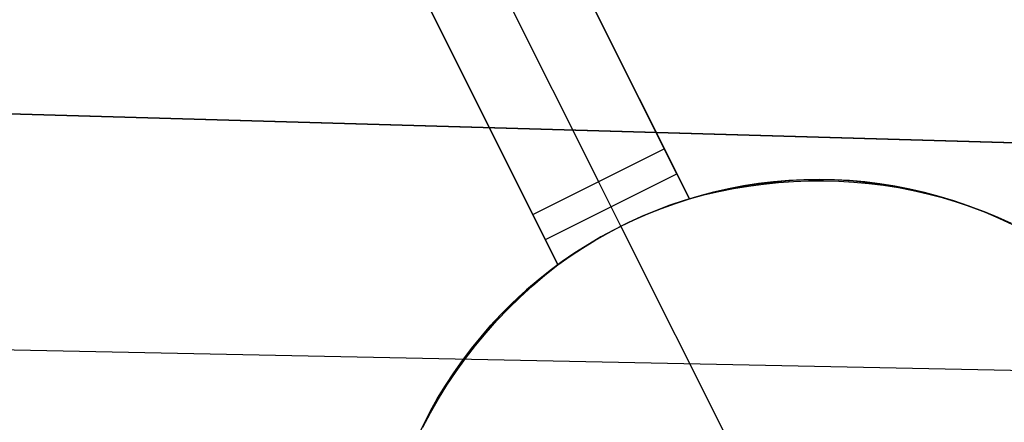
# Model space of a CAD drawing. Header units: millimetres. Extents: x 10871 to 12032, y -2698 to -1680.
# Tile 37 of 183: x 11461.41 to 11468.11, y -2138.17 to -2135.43. Entities that reach past the tile are written whole.
import ezdxf

# ---------------------------------------------------------------- set-up
doc = ezdxf.new("R2010")
doc.units = ezdxf.units.MM
doc.layers.add('1', color=7, linetype='Continuous')
doc.layers.add('color', color=7, linetype='Continuous')

msp = doc.modelspace()

# ---------------------------------------------------------------- linework, layer by layer
at = {"layer": '1', "color": 7, "true_color": 0xffffff}
for p, q in [((11392.2702, -2134.0833, 59.6725), (11509.541, -2137.4531, 59.8936)), ((11509.541, -2137.4531, 59.8936), (11392.2702, -2134.0833, 59.6725)), ((11392.2639, -2136.2805, 65.5738), (11509.5297, -2138.6455, 65.9534))]:
    msp.add_line(p, q, dxfattribs=at)
at = {"layer": 'color', "color": 254, "true_color": 0xcad1ee}
for p, q in [((11461.9163, -2128.5626, 8.6183), (11465.9675, -2136.6462, 4.9586)), ((11465.7965, -2136.3049, -7.9965), (11461.9163, -2128.5626, 7.0035)), ((11461.4693, -2128.7866, 7.0035), (11465.3495, -2136.5289, -7.9965)), ((11465.0735, -2137.0942, 4.8294), (11461.0223, -2129.0106, 8.4756)), ((11461.0223, -2129.0106, 7.0035), (11464.9025, -2136.753, -7.9965)), ((11465.9675, -2136.6462, 0.3109), (11463.6476, -2132.017, 0.3109)), ((11465.0735, -2137.0942, 0.2396), (11462.772, -2132.5019, 0.2396)), ((11464.9025, -2136.753, -7.9965), (11465.7965, -2136.3049, -7.9965)), ((11465.9675, -2136.6462, -7.9965), (11465.7965, -2136.3049, -7.9965)), ((11464.988, -2136.9236, -7.9965), (11465.882, -2136.4755, -7.9965)), ((11466.6433, -2136.5216, -15.9965), (11466.5401, -2136.5303, -15.9965)), ((11466.571, -2136.5273, -5.5098), (11466.6734, -2136.5197, -5.5098)), ((11466.7468, -2136.5163, -15.9965), (11466.6433, -2136.5216, -15.9965)), ((11466.6734, -2136.5197, -5.5098), (11466.776, -2136.5155, -5.5098)), ((11466.676, -2136.5279, 4.9577), (11466.7786, -2136.5241, 4.9519)), ((11466.8503, -2136.5147, -15.9965), (11466.7468, -2136.5163, -15.9965)), ((11466.776, -2136.5155, -5.5098), (11466.8786, -2136.5149, -5.5098)), ((11466.7786, -2136.5241, 4.9519), (11466.8812, -2136.5235, 4.9446)), ((11466.9539, -2136.5167, -15.9965), (11466.8503, -2136.5147, -15.9965)), ((11466.8786, -2136.5149, -5.5098), (11466.9813, -2136.5178, -5.5098)), ((11466.8812, -2136.5235, 4.9446), (11466.9837, -2136.5263, 4.936)), ((11467.0573, -2136.5222, -15.9965), (11466.9539, -2136.5167, -15.9965)), ((11466.9813, -2136.5178, -5.5098), (11467.0838, -2136.5242, -5.5098)), ((11467.1604, -2136.5312, -15.9965), (11467.0573, -2136.5222, -15.9965)), ((11467.0838, -2136.5242, -5.5098), (11467.186, -2136.534, -5.5098)), ((11465.5017, -2136.8327, -7.9965), (11465.3495, -2136.5289, -7.9965)), ((11466.0662, -2136.6178, -5.5098), (11466.1658, -2136.5928, -5.5098)), ((11466.2332, -2136.5779, -15.9965), (11466.1322, -2136.6008, -15.9965)), ((11466.1658, -2136.5928, -5.5098), (11466.2662, -2136.5712, -5.5098)), ((11466.167, -2136.5962, 4.9655), (11466.2678, -2136.5761, 4.9668)), ((11466.335, -2136.5585, -15.9965), (11466.2332, -2136.5779, -15.9965)), ((11466.2662, -2136.5712, -5.5098), (11466.3673, -2136.5531, -5.5098)), ((11466.2678, -2136.5761, 4.9668), (11466.3693, -2136.5591, 4.9666)), ((11466.4373, -2136.5427, -15.9965), (11466.335, -2136.5585, -15.9965)), ((11466.3673, -2136.5531, -5.5098), (11466.4689, -2136.5385, -5.5098)), ((11466.3693, -2136.5591, 4.9666), (11466.4712, -2136.5454, 4.9651)), ((11466.5401, -2136.5303, -15.9965), (11466.4373, -2136.5427, -15.9965)), ((11466.4689, -2136.5385, -5.5098), (11466.571, -2136.5273, -5.5098)), ((11466.4712, -2136.5454, 4.9651), (11466.5735, -2136.535, 4.9621)), ((11466.5735, -2136.535, 4.9621), (11466.676, -2136.5279, 4.9577)), ((11466.9837, -2136.5263, 4.936), (11467.0859, -2136.5323, 4.926)), ((11467.0859, -2136.5323, 4.926), (11467.1877, -2136.5416, 4.9146)), ((11467.2632, -2136.5439, -15.9965), (11467.1604, -2136.5312, -15.9965)), ((11467.186, -2136.534, -5.5098), (11467.2878, -2136.5474, -5.5098)), ((11467.1877, -2136.5416, 4.9146), (11467.289, -2136.5542, 4.9018)), ((11467.3655, -2136.5601, -15.9965), (11467.2632, -2136.5439, -15.9965)), ((11467.2878, -2136.5474, -5.5098), (11467.389, -2136.5643, -5.5098)), ((11467.289, -2136.5542, 4.9018), (11467.3896, -2136.5701, 4.8877)), ((11467.4672, -2136.5798, -15.9965), (11467.3655, -2136.5601, -15.9965)), ((11467.389, -2136.5643, -5.5098), (11467.4897, -2136.5846, -5.5098)), ((11467.3896, -2136.5701, 4.8877), (11467.4895, -2136.5892, 4.8723)), ((11467.5681, -2136.603, -15.9965), (11467.4672, -2136.5798, -15.9965)), ((11467.4895, -2136.5892, 4.8723), (11467.5885, -2136.6115, 4.8555)), ((11467.4897, -2136.5846, -5.5098), (11467.5896, -2136.6084, -5.5098)), ((11465.9329, -2136.657, -15.9965), (11465.8348, -2136.6902, -15.9965)), ((11465.872, -2136.6772, -7.9965), (11465.9675, -2136.6462, -7.9965)), ((11466.0321, -2136.6272, -15.9965), (11465.9329, -2136.657, -15.9965)), ((11465.9675, -2136.6462, -5.5098), (11466.0662, -2136.6178, -5.5098)), ((11465.9675, -2136.6462, 4.9586), (11466.0668, -2136.6196, 4.9627)), ((11465.9675, -2136.6462, -7.9965), (11465.9675, -2136.6462, 4.9586)), ((11466.1322, -2136.6008, -15.9965), (11466.0321, -2136.6272, -15.9965)), ((11466.0668, -2136.6196, 4.9627), (11466.167, -2136.5962, 4.9655)), ((11467.6682, -2136.6296, -15.9965), (11467.5681, -2136.603, -15.9965)), ((11467.5885, -2136.6115, 4.8555), (11467.6865, -2136.637, 4.8375)), ((11467.5896, -2136.6084, -5.5098), (11467.6886, -2136.6355, -5.5098)), ((11467.7673, -2136.6597, -15.9965), (11467.6682, -2136.6296, -15.9965)), ((11467.6865, -2136.637, 4.8375), (11467.7834, -2136.6656, 4.8181)), ((11467.6886, -2136.6355, -5.5098), (11467.7866, -2136.666, -5.5098)), ((11467.8653, -2136.6932, -15.9965), (11467.7673, -2136.6597, -15.9965)), ((11465.7379, -2136.7268, -15.9965), (11465.6424, -2136.7667, -15.9965)), ((11465.6843, -2136.7487, -7.9965), (11465.7775, -2136.7114, -7.9965)), ((11465.8348, -2136.6902, -15.9965), (11465.7379, -2136.7268, -15.9965)), ((11465.7775, -2136.7114, -7.9965), (11465.872, -2136.6772, -7.9965)), ((11467.7834, -2136.6656, 4.8181), (11467.879, -2136.6974, 4.7976)), ((11467.7866, -2136.666, -5.5098), (11467.8836, -2136.6999, -5.5098)), ((11467.9621, -2136.7301, -15.9965), (11467.8653, -2136.6932, -15.9965)), ((11467.879, -2136.6974, 4.7976), (11467.9733, -2136.7323, 4.7758)), ((11467.8836, -2136.6999, -5.5098), (11467.9793, -2136.7371, -5.5098)), ((11464.9025, -2136.753, -7.9965), (11465.0735, -2137.0942, -7.9965)), ((11465.5017, -2136.8327, -7.9965), (11465.5923, -2136.7892, -7.9965)), ((11465.6424, -2136.7667, -15.9965), (11465.5482, -2136.8099, -15.9965)), ((11465.5923, -2136.7892, -7.9965), (11465.6843, -2136.7487, -7.9965)), ((11468.0575, -2136.7703, -15.9965), (11467.9621, -2136.7301, -15.9965)), ((11467.9733, -2136.7323, 4.7758), (11468.0662, -2136.7702, 4.7528)), ((11467.9793, -2136.7371, -5.5098), (11468.0737, -2136.7775, -5.5098)), ((11468.1515, -2136.8137, -15.9965), (11468.0575, -2136.7703, -15.9965)), ((11468.0662, -2136.7702, 4.7528), (11468.1574, -2136.8111, 4.7286)), ((11468.0737, -2136.7775, -5.5098), (11468.1666, -2136.8211, -5.5098)), ((11465.4556, -2136.8563, -15.9965), (11465.3647, -2136.9058, -15.9965)), ((11465.4127, -2136.8792, -7.9965), (11465.5017, -2136.8327, -7.9965)), ((11465.5482, -2136.8099, -15.9965), (11465.4556, -2136.8563, -15.9965)), ((11465.5017, -2136.8327, -7.9965), (11465.5017, -2136.8327, -15.9965)), ((11466.2858, -2138.3972, -15.9965), (11465.5017, -2136.8327, -15.9965)), ((11465.3647, -2136.9058, -15.9965), (11465.2755, -2136.9585, -15.9965)), ((11465.3252, -2136.9287, -7.9965), (11465.4127, -2136.8792, -7.9965)), ((11465.1556, -2137.0362, -7.9965), (11465.2395, -2136.981, -7.9965)), ((11465.2755, -2136.9585, -15.9965), (11465.1883, -2137.0143, -15.9965)), ((11465.2395, -2136.981, -7.9965), (11465.3252, -2136.9287, -7.9965)), ((11465.0735, -2137.0942, -7.9965), (11465.1556, -2137.0362, -7.9965)), ((11465.1883, -2137.0143, -15.9965), (11465.1029, -2137.073, -15.9965)), ((11464.985, -2137.165, 4.8049), (11465.0735, -2137.0942, 4.8294)), ((11464.9917, -2137.1563, -5.5098), (11465.0735, -2137.0942, -5.5098)), ((11465.1029, -2137.073, -15.9965), (11465.0197, -2137.1346, -15.9965)), ((11465.0735, -2137.0942, 4.8294), (11465.0735, -2137.0942, -7.9965)), ((11464.8991, -2137.2386, 4.7792), (11464.985, -2137.165, 4.8049)), ((11464.9121, -2137.2211, -5.5098), (11464.9917, -2137.1563, -5.5098)), ((11465.0197, -2137.1346, -15.9965), (11464.9386, -2137.199, -15.9965)), ((11464.8159, -2137.3148, 4.7522), (11464.8991, -2137.2386, 4.7792)), ((11464.8348, -2137.2886, -5.5098), (11464.9121, -2137.2211, -5.5098)), ((11464.9386, -2137.199, -15.9965), (11464.8598, -2137.2662, -15.9965)), ((11464.7355, -2137.3935, 4.7239), (11464.8159, -2137.3148, 4.7522)), ((11464.7598, -2137.3588, -5.5098), (11464.8348, -2137.2886, -5.5098)), ((11464.8598, -2137.2662, -15.9965), (11464.7834, -2137.3361, -15.9965)), ((11464.6581, -2137.4747, 4.6944), (11464.7355, -2137.3935, 4.7239)), ((11464.6872, -2137.4314, -5.5098), (11464.7598, -2137.3588, -5.5098)), ((11464.7834, -2137.3361, -15.9965), (11464.7094, -2137.4086, -15.9965)), ((11464.6172, -2137.5065, -5.5098), (11464.6872, -2137.4314, -5.5098)), ((11464.7094, -2137.4086, -15.9965), (11464.638, -2137.4836, -15.9965)), ((11464.5498, -2137.584, -5.5098), (11464.6172, -2137.5065, -5.5098)), ((11464.638, -2137.4836, -15.9965), (11464.5692, -2137.561, -15.9965)), ((11464.5838, -2137.5582, 4.6637), (11464.6581, -2137.4747, 4.6944)), ((11464.485, -2137.6637, -5.5098), (11464.5498, -2137.584, -5.5098)), ((11464.5692, -2137.561, -15.9965), (11464.5032, -2137.6408, -15.9965)), ((11464.5125, -2137.644, 4.6319), (11464.5838, -2137.5582, 4.6637)), ((11464.4231, -2137.7455, -5.5098), (11464.485, -2137.6637, -5.5098)), ((11464.5032, -2137.6408, -15.9965), (11464.4399, -2137.7227, -15.9965)), ((11464.4444, -2137.732, 4.599), (11464.5125, -2137.644, 4.6319)), ((11464.4399, -2137.7227, -15.9965), (11464.3794, -2137.8069, -15.9965)), ((11464.3796, -2137.822, 4.565), (11464.4444, -2137.732, 4.599)), ((11464.3639, -2137.8295, -5.5098), (11464.4231, -2137.7455, -5.5098)), ((11464.3077, -2137.9154, -5.5098), (11464.3639, -2137.8295, -5.5098)), ((11464.3182, -2137.9139, 4.53), (11464.3796, -2137.822, 4.565)), ((11464.3794, -2137.8069, -15.9965), (11464.322, -2137.893, -15.9965)), ((11464.2545, -2138.0032, -5.5098), (11464.3077, -2137.9154, -5.5098)), ((11464.2602, -2138.0077, 4.494), (11464.3182, -2137.9139, 4.53)), ((11464.322, -2137.893, -15.9965), (11464.2675, -2137.9811, -15.9965)), ((11464.2675, -2137.9811, -15.9965), (11464.2161, -2138.071, -15.9965)), ((11464.2043, -2138.0928, -5.5098), (11464.2545, -2138.0032, -5.5098)), ((11464.2057, -2138.1032, 4.457), (11464.2602, -2138.0077, 4.494)), ((11464.1548, -2138.2003, 4.4192), (11464.2057, -2138.1032, 4.457)), ((11464.1572, -2138.184, -5.5098), (11464.2043, -2138.0928, -5.5098)), ((11464.2161, -2138.071, -15.9965), (11464.1678, -2138.1626, -15.9965)), ((11464.1678, -2138.1626, -15.9965), (11464.1228, -2138.2559, -15.9965))]:
    msp.add_line(p, q, dxfattribs=at)

doc.saveas('drawing.dxf')
